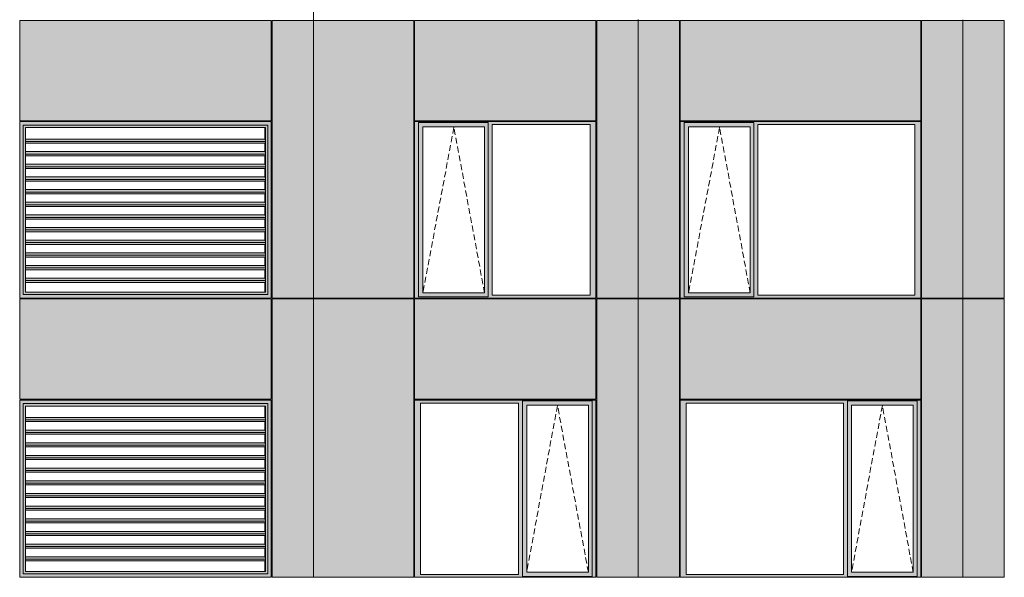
# Model space of a CAD drawing. Header units: millimetres. Extents: x 169383 to 755273, y -3871 to 302042.
# Tile 58 of 61: x 194356 to 206025, y 106798 to 113407. Entities that reach past the tile are written whole.
import ezdxf

# ---------------------------------------------------------------- set-up
doc = ezdxf.new("R2010")
doc.units = ezdxf.units.MM
doc.header["$MEASUREMENT"] = 0
doc.linetypes.add('OO_EOIAAY', pattern=[105.833361, 70.555568, -35.277793])
doc.layers.add('0_Ном._пера__1', color=7, linetype='Continuous', lineweight=0)
doc.layers.add('0_Ном._пера__120', color=7, linetype='Continuous', lineweight=0)
doc.layers.add('АР-Стены_внешние_.АР_Ном._пера__214', color=7, linetype='Continuous', lineweight=0, true_color=0xe2eaf1)

msp = doc.modelspace()

# ---------------------------------------------------------------- hatches: boundary and pattern name
at = {"layer": '0_Ном._пера__1', "linetype": 'Continuous', "lineweight": 0, "true_color": 0x000000}
for points in [[(194356.284, 112198.396), (194395.938, 112158.396), (195106.691, 112158.396), (195106.691, 112198.396), (194386.033, 112198.396)], [(194356.284, 112198.396), (194356.284, 110108.423), (194395.938, 110148.423), (194395.938, 112158.396)], [(194395.938, 112157.071), (194424.365, 112128.396), (195105.377, 112128.396), (195105.377, 112158.396), (194395.938, 112158.396)], [(194395.938, 112157.071), (194395.938, 110149.748), (194424.365, 110178.423), (194424.365, 112128.396)], [(195105.377, 112158.396), (195105.377, 112128.396), (196294.983, 112128.396), (196294.983, 112158.396)], [(195106.691, 112158.396), (196296.297, 112158.396), (196296.297, 112198.396), (195106.691, 112198.396)], [(196294.983, 112128.396), (197265.804, 112128.396), (197295.544, 112158.396), (196294.983, 112158.396)], [(196296.297, 112158.396), (197296.857, 112158.396), (197336.511, 112198.396), (197323.371, 112198.396), (196296.297, 112198.396)], [(197295.544, 112158.396), (197265.804, 112128.396), (197268.43, 112128.396), (197268.43, 110178.423), (197265.804, 110178.423), (197295.544, 110148.423)], [(197296.857, 112158.396), (197295.544, 112158.396), (197295.544, 110148.423), (197296.857, 110148.423)], [(197296.857, 110148.423), (197336.511, 110108.423), (197336.511, 112198.396), (197296.857, 112158.396)], [(199036.353, 112163.396), (199080.51, 112163.396), (199080.51, 112188.396), (201174.993, 112188.396), (201174.993, 112198.396), (199036.353, 112198.396)], [(199080.51, 110143.423), (199080.51, 112163.396), (199036.353, 112163.396), (199036.353, 110143.423)], [(199080.51, 112188.396), (199080.51, 112138.396), (199134.389, 112138.396), (199865.446, 112138.396), (199909.696, 112138.396), (199909.696, 112188.396)], [(199080.51, 112138.396), (199080.51, 110168.423), (199133.426, 110168.423), (199133.426, 112138.396)], [(199865.446, 110168.423), (199909.696, 110168.423), (199909.696, 112138.396), (199865.446, 112138.396)], [(201174.993, 112188.396), (199909.696, 112188.396), (199909.696, 112163.396), (199953.854, 112163.396), (201116.038, 112163.396), (201184.728, 112163.396), (201184.728, 112198.396), (201174.993, 112198.396)], [(199909.696, 112163.396), (199909.696, 110143.423), (199953.854, 110143.423), (199953.854, 112163.396)], [(201116.038, 110143.423), (201184.728, 110143.423), (201184.728, 112163.396), (201116.038, 112163.396)], [(202184.728, 112163.396), (202228.886, 112163.396), (202228.886, 112188.396), (205024.948, 112188.396), (205024.948, 112198.396), (202184.728, 112198.396)], [(202228.886, 110143.423), (202228.886, 112163.396), (202184.728, 112163.396), (202184.728, 110143.423)], [(202228.886, 112188.396), (202228.886, 112138.396), (202282.764, 112138.396), (203013.822, 112138.396), (203058.072, 112138.396), (203058.072, 112188.396)], [(202228.886, 112138.396), (202228.886, 110168.423), (202281.802, 110168.423), (202281.802, 112138.396)], [(203013.822, 110168.423), (203058.072, 110168.423), (203058.072, 112138.396), (203013.822, 112138.396)], [(205024.948, 112188.396), (203058.072, 112188.396), (203058.072, 112163.396), (203102.23, 112163.396), (204965.993, 112163.396), (205034.683, 112163.396), (205034.683, 112198.396), (205024.948, 112198.396)], [(203058.072, 112163.396), (203058.072, 110143.423), (203102.23, 110143.423), (203102.23, 112163.396)], [(204965.993, 110143.423), (205034.683, 110143.423), (205034.683, 112163.396), (204965.993, 112163.396)], [(197265.283, 111793.172), (197261.207, 111793.172), (197261.207, 111692.669), (197264.354, 111692.669), (197268.069, 111664.385), (197265.283, 111643.172), (197261.207, 111643.172), (197261.207, 111542.669), (197264.354, 111542.669), (197268.069, 111514.385), (197265.283, 111493.172), (197261.207, 111493.172), (197261.207, 111392.669), (197264.354, 111392.669), (197268.069, 111364.385), (197265.283, 111343.172), (197261.207, 111343.172), (197261.207, 111242.669), (197264.354, 111242.669), (197268.069, 111214.385), (197265.283, 111193.172), (197261.207, 111193.172), (197261.207, 111092.669), (197264.354, 111092.669), (197268.069, 111064.385), (197265.283, 111043.172), (197261.207, 111043.172), (197261.207, 110942.669), (197264.354, 110942.669), (197268.069, 110914.385), (197265.283, 110893.172), (197261.207, 110893.172), (197261.207, 110792.669), (197264.354, 110792.669), (197268.069, 110764.385), (197265.283, 110743.172), (197261.207, 110743.172), (197261.207, 110642.669), (197264.354, 110642.669), (197268.069, 110614.385), (197265.283, 110593.172), (197261.207, 110593.172), (197261.207, 110492.669), (197264.354, 110492.669), (197268.069, 110464.385), (197265.283, 110443.172), (197261.207, 110443.172), (197261.207, 110342.669), (197264.354, 110342.669), (197268.069, 110314.385), (197265.283, 110293.172), (197261.207, 110293.172), (197261.207, 110178.423), (197268.43, 110178.423), (197268.43, 112128.396), (197261.207, 112128.396), (197261.207, 111992.669), (197264.354, 111992.669), (197268.069, 111964.385), (197265.283, 111943.172), (197261.207, 111943.172), (197261.207, 111842.669), (197264.354, 111842.669), (197268.069, 111814.385)], [(194424.365, 111964.385), (197268.069, 111964.385), (197264.354, 111992.669), (194424.365, 111992.669)], [(197268.069, 111964.385), (194424.365, 111964.385), (194424.365, 111943.172), (197265.283, 111943.172)], [(194424.365, 111814.385), (197268.069, 111814.385), (197264.354, 111842.669), (194424.365, 111842.669)], [(197268.069, 111814.385), (194424.365, 111814.385), (194424.365, 111793.172), (197265.283, 111793.172)], [(194424.365, 111692.669), (194424.365, 111664.385), (197268.069, 111664.385), (197264.354, 111692.669)], [(197268.069, 111664.385), (194424.365, 111664.385), (194424.365, 111643.172), (197265.283, 111643.172)], [(197264.354, 111542.669), (194424.365, 111542.669), (194424.365, 111514.385), (197268.069, 111514.385)], [(197268.069, 111514.385), (194424.365, 111514.385), (194424.365, 111493.172), (197265.283, 111493.172)], [(194424.365, 111392.669), (194424.365, 111364.385), (197268.069, 111364.385), (197264.354, 111392.669)], [(194424.365, 111364.385), (194424.365, 111343.172), (197265.283, 111343.172), (197268.069, 111364.385)], [(194424.365, 111214.385), (197268.069, 111214.385), (197264.354, 111242.669), (194424.365, 111242.669)], [(194424.365, 111214.385), (194424.365, 111193.172), (197265.283, 111193.172), (197268.069, 111214.385)], [(197264.354, 111092.669), (194424.365, 111092.669), (194424.365, 111064.385), (197268.069, 111064.385)], [(194424.365, 111064.385), (194424.365, 111043.172), (197265.283, 111043.172), (197268.069, 111064.385)], [(194424.365, 110914.385), (197268.069, 110914.385), (197264.354, 110942.669), (194424.365, 110942.669)], [(197268.069, 110914.385), (194424.365, 110914.385), (194424.365, 110893.172), (197265.283, 110893.172)], [(194424.365, 110792.669), (194424.365, 110764.385), (197268.069, 110764.385), (197264.354, 110792.669)], [(194424.365, 110764.385), (194424.365, 110743.172), (197265.283, 110743.172), (197268.069, 110764.385)], [(197264.354, 110642.669), (194424.365, 110642.669), (194424.365, 110614.385), (197268.069, 110614.385)], [(197268.069, 110614.385), (194424.365, 110614.385), (194424.365, 110593.172), (197265.283, 110593.172)], [(197264.354, 110492.669), (194424.365, 110492.669), (194424.365, 110464.385), (197268.069, 110464.385)], [(194424.365, 110443.172), (197265.283, 110443.172), (197268.069, 110464.385), (194424.365, 110464.385)], [(194424.365, 110342.669), (194424.365, 110314.385), (197268.069, 110314.385), (197264.354, 110342.669)], [(197268.069, 110314.385), (194424.365, 110314.385), (194424.365, 110293.172), (197265.283, 110293.172)], [(194395.938, 110149.748), (194395.938, 110148.423), (195105.377, 110148.423), (195105.377, 110178.423), (194424.365, 110178.423)], [(195105.377, 110178.423), (195105.377, 110148.423), (196294.983, 110148.423), (196294.983, 110178.423)], [(197265.804, 110178.423), (196294.983, 110178.423), (196294.983, 110148.423), (197295.544, 110148.423)], [(199080.51, 110118.423), (199909.696, 110118.423), (199909.696, 110168.423), (199865.446, 110168.423), (199134.389, 110168.423), (199080.51, 110168.423)], [(202228.886, 110118.423), (203058.072, 110118.423), (203058.072, 110168.423), (203013.822, 110168.423), (202282.764, 110168.423), (202228.886, 110168.423)], [(194356.284, 110108.423), (194386.033, 110108.423), (195106.691, 110108.423), (195106.691, 110148.423), (194395.938, 110148.423)], [(195106.691, 110148.423), (195106.691, 110108.423), (196296.297, 110108.423), (196296.297, 110148.423)], [(196296.297, 110108.423), (197323.371, 110108.423), (197336.511, 110108.423), (197296.857, 110148.423), (196296.297, 110148.423)], [(197329.944, 110108.423), (197329.944, 110109.999), (197336.511, 110109.999), (197336.511, 110108.423)], [(199080.51, 110143.423), (199036.353, 110143.423), (199036.353, 110108.423), (201184.728, 110108.423), (201184.728, 110143.423), (201116.038, 110143.423), (199953.854, 110143.423), (199909.696, 110143.423), (199909.696, 110118.423), (199080.51, 110118.423)], [(202228.886, 110143.423), (202184.728, 110143.423), (202184.728, 110108.423), (205034.683, 110108.423), (205034.683, 110143.423), (204965.993, 110143.423), (203102.23, 110143.423), (203058.072, 110143.423), (203058.072, 110118.423), (202228.886, 110118.423)], [(194356.284, 108898.426), (194395.938, 108858.426), (195106.691, 108858.426), (195106.691, 108898.426), (194386.033, 108898.426)], [(194356.284, 108898.426), (194356.284, 106798.425), (194395.938, 106838.425), (194395.938, 108858.426)], [(195106.691, 108858.426), (196296.297, 108858.426), (196296.297, 108898.426), (195106.691, 108898.426)], [(196296.297, 108858.426), (197296.857, 108858.426), (197336.511, 108898.426), (197323.371, 108898.426), (196296.297, 108898.426)], [(197296.857, 106838.425), (197336.511, 106798.425), (197336.511, 108898.426), (197296.857, 108858.426)], [(199036.353, 108898.425), (199036.353, 108863.425), (199105.042, 108863.425), (200267.227, 108863.425), (200316.199, 108863.425), (200316.199, 108888.425), (201140.57, 108888.425), (201140.57, 108863.425), (201184.728, 108863.425), (201184.728, 108898.425)], [(200316.199, 108888.425), (200316.199, 108838.425), (200365.263, 108838.425), (201096.32, 108838.425), (201140.57, 108838.425), (201140.57, 108888.425)], [(202184.728, 108898.425), (202184.728, 108863.425), (202253.418, 108863.425), (204117.182, 108863.425), (204166.154, 108863.425), (204166.154, 108888.425), (204990.525, 108888.425), (204990.525, 108863.425), (205034.683, 108863.425), (205034.683, 108898.425)], [(204166.154, 108888.425), (204166.154, 108838.425), (204215.218, 108838.425), (204946.275, 108838.425), (204990.525, 108838.425), (204990.525, 108888.425)], [(194395.938, 108857.101), (194424.365, 108828.426), (195105.377, 108828.426), (195105.377, 108858.426), (194395.938, 108858.426)], [(194395.938, 108857.101), (194395.938, 106839.749), (194424.365, 106868.425), (194424.365, 108828.426)], [(195105.377, 108858.426), (195105.377, 108828.426), (196294.983, 108828.426), (196294.983, 108858.426)], [(196294.983, 108828.426), (197265.804, 108828.426), (197295.544, 108858.426), (196294.983, 108858.426)], [(197265.283, 108493.173), (197261.207, 108493.173), (197261.207, 108392.671), (197264.354, 108392.671), (197268.069, 108364.387), (197265.283, 108343.173), (197261.207, 108343.173), (197261.207, 108242.671), (197264.354, 108242.671), (197268.069, 108214.387), (197265.283, 108193.173), (197261.207, 108193.173), (197261.207, 108092.671), (197264.354, 108092.671), (197268.069, 108064.387), (197265.283, 108043.173), (197261.207, 108043.173), (197261.207, 107942.671), (197264.354, 107942.671), (197268.069, 107914.387), (197265.283, 107893.173), (197261.207, 107893.173), (197261.207, 107792.671), (197264.354, 107792.671), (197268.069, 107764.387), (197265.283, 107743.173), (197261.207, 107743.173), (197261.207, 107642.671), (197264.354, 107642.671), (197268.069, 107614.387), (197265.283, 107593.173), (197261.207, 107593.173), (197261.207, 107492.671), (197264.354, 107492.671), (197268.069, 107464.387), (197265.283, 107443.173), (197261.207, 107443.173), (197261.207, 107342.671), (197264.354, 107342.671), (197268.069, 107314.387), (197265.283, 107293.173), (197261.207, 107293.173), (197261.207, 107192.671), (197264.354, 107192.671), (197268.069, 107164.387), (197265.283, 107143.173), (197261.207, 107143.173), (197261.207, 107042.671), (197264.354, 107042.671), (197268.069, 107014.387), (197265.283, 106993.173), (197261.207, 106993.173), (197261.207, 106868.425), (197268.43, 106868.425), (197268.43, 108828.426), (197261.207, 108828.426), (197261.207, 108692.671), (197264.354, 108692.671), (197268.069, 108664.387), (197265.283, 108643.173), (197261.207, 108643.173), (197261.207, 108542.671), (197264.354, 108542.671), (197268.069, 108514.387)], [(197295.544, 108858.426), (197265.804, 108828.426), (197268.43, 108828.426), (197268.43, 106868.425), (197265.804, 106868.425), (197295.544, 106838.425)], [(197296.857, 108858.426), (197295.544, 108858.426), (197295.544, 106838.425), (197296.857, 106838.425)], [(199105.042, 106833.425), (199105.042, 108863.425), (199036.353, 108863.425), (199036.353, 106833.425)], [(200316.199, 108863.425), (200267.227, 108863.425), (200267.227, 106833.425), (200316.199, 106833.425)], [(200316.199, 106858.425), (200364.3, 106858.425), (200364.3, 108838.425), (200316.199, 108838.425)], [(201096.32, 108838.425), (201096.32, 106858.425), (201140.57, 106858.425), (201140.57, 108838.425)], [(201140.57, 106833.425), (201184.728, 106833.425), (201184.728, 108863.425), (201140.57, 108863.425)], [(202253.418, 106833.425), (202253.418, 108863.425), (202184.728, 108863.425), (202184.728, 106833.425)], [(204166.154, 108863.425), (204117.182, 108863.425), (204117.182, 106833.425), (204166.154, 106833.425)], [(204166.154, 106858.425), (204214.255, 106858.425), (204214.255, 108838.425), (204166.154, 108838.425)], [(204946.275, 108838.425), (204946.275, 106858.425), (204990.525, 106858.425), (204990.525, 108838.425)], [(204990.525, 106833.425), (205034.683, 106833.425), (205034.683, 108863.425), (204990.525, 108863.425)], [(194424.365, 108664.387), (197268.069, 108664.387), (197264.354, 108692.671), (194424.365, 108692.671)], [(197268.069, 108664.387), (194424.365, 108664.387), (194424.365, 108643.173), (197265.283, 108643.173)], [(194424.365, 108514.387), (197268.069, 108514.387), (197264.354, 108542.671), (194424.365, 108542.671)], [(197268.069, 108514.387), (194424.365, 108514.387), (194424.365, 108493.173), (197265.283, 108493.173)], [(194424.365, 108392.671), (194424.365, 108364.387), (197268.069, 108364.387), (197264.354, 108392.671)], [(197268.069, 108364.387), (194424.365, 108364.387), (194424.365, 108343.173), (197265.283, 108343.173)], [(197264.354, 108242.671), (194424.365, 108242.671), (194424.365, 108214.387), (197268.069, 108214.387)], [(197268.069, 108214.387), (194424.365, 108214.387), (194424.365, 108193.173), (197265.283, 108193.173)], [(194424.365, 108092.671), (194424.365, 108064.387), (197268.069, 108064.387), (197264.354, 108092.671)], [(194424.365, 108064.387), (194424.365, 108043.173), (197265.283, 108043.173), (197268.069, 108064.387)], [(194424.365, 107914.387), (197268.069, 107914.387), (197264.354, 107942.671), (194424.365, 107942.671)], [(194424.365, 107914.387), (194424.365, 107893.173), (197265.283, 107893.173), (197268.069, 107914.387)], [(197264.354, 107792.671), (194424.365, 107792.671), (194424.365, 107764.387), (197268.069, 107764.387)], [(194424.365, 107764.387), (194424.365, 107743.173), (197265.283, 107743.173), (197268.069, 107764.387)], [(194424.365, 107614.387), (197268.069, 107614.387), (197264.354, 107642.671), (194424.365, 107642.671)], [(197268.069, 107614.387), (194424.365, 107614.387), (194424.365, 107593.173), (197265.283, 107593.173)], [(194424.365, 107492.671), (194424.365, 107464.387), (197268.069, 107464.387), (197264.354, 107492.671)], [(194424.365, 107464.387), (194424.365, 107443.173), (197265.283, 107443.173), (197268.069, 107464.387)], [(197264.354, 107342.671), (194424.365, 107342.671), (194424.365, 107314.387), (197268.069, 107314.387)], [(197268.069, 107314.387), (194424.365, 107314.387), (194424.365, 107293.173), (197265.283, 107293.173)], [(197264.354, 107192.671), (194424.365, 107192.671), (194424.365, 107164.387), (197268.069, 107164.387)], [(194424.365, 107143.173), (197265.283, 107143.173), (197268.069, 107164.387), (194424.365, 107164.387)], [(194424.365, 107042.671), (194424.365, 107014.387), (197268.069, 107014.387), (197264.354, 107042.671)], [(197268.069, 107014.387), (194424.365, 107014.387), (194424.365, 106993.173), (197265.283, 106993.173)], [(194356.284, 106798.425), (194386.033, 106798.425), (195106.691, 106798.425), (195106.691, 106838.425), (194395.938, 106838.425)], [(194395.938, 106839.75), (194395.938, 106838.425), (195105.377, 106838.425), (195105.377, 106868.425), (194424.365, 106868.425)], [(195105.377, 106868.425), (195105.377, 106838.425), (196294.983, 106838.425), (196294.983, 106868.425)], [(195106.691, 106838.425), (195106.691, 106798.425), (196296.297, 106798.425), (196296.297, 106838.425)], [(197265.804, 106868.425), (196294.983, 106868.425), (196294.983, 106838.425), (197295.544, 106838.425)], [(196296.297, 106798.425), (197323.371, 106798.425), (197336.511, 106798.425), (197296.857, 106838.425), (196296.297, 106838.425)], [(197329.944, 106798.425), (197329.944, 106800), (197336.511, 106800), (197336.511, 106798.425)], [(199105.042, 106833.425), (199036.353, 106833.425), (199036.353, 106798.425), (201184.728, 106798.425), (201184.728, 106833.425), (201140.57, 106833.425), (201140.57, 106808.425), (200316.199, 106808.425), (200316.199, 106833.425), (200267.227, 106833.425)], [(200316.199, 106858.425), (200316.199, 106808.425), (201140.57, 106808.425), (201140.57, 106858.425), (201096.32, 106858.425), (200365.263, 106858.425)], [(202253.418, 106833.425), (202184.728, 106833.425), (202184.728, 106798.425), (205034.683, 106798.425), (205034.683, 106833.425), (204990.525, 106833.425), (204990.525, 106808.425), (204166.154, 106808.425), (204166.154, 106833.425), (204117.182, 106833.425)], [(204166.154, 106858.425), (204166.154, 106808.425), (204990.525, 106808.425), (204990.525, 106858.425), (204946.275, 106858.425), (204215.218, 106858.425)]]:
    msp.add_hatch(color=18, dxfattribs=at).paths.add_polyline_path(points)
at = {"layer": 'АР-Стены_внешние_.АР_Ном._пера__214', "linetype": 'Continuous', "lineweight": 0, "true_color": 0xe5e8eb}
for points in [[(194356.284, 112208.396), (197336.511, 112208.396), (197336.511, 113398.396), (194356.284, 113398.396)], [(197836.511, 113398.396), (197346.511, 113398.396), (197346.511, 110108.423), (197836.511, 110108.423)], [(197836.511, 110108.423), (199026.353, 110108.423), (199026.353, 112198.396), (199036.353, 112198.396), (199036.353, 113398.396), (197836.511, 113398.396)], [(199036.353, 113398.396), (199036.353, 112208.396), (201184.727, 112208.396), (201184.727, 113398.396)], [(201684.728, 113398.396), (201194.728, 113398.396), (201194.728, 110108.425), (201684.728, 110108.425)], [(202174.728, 113398.396), (201684.728, 113398.396), (201684.728, 110108.425), (202174.728, 110108.425)], [(202184.728, 113398.396), (202184.728, 112208.396), (205034.682, 112208.396), (205034.682, 113398.396)], [(205534.683, 113398.396), (205044.683, 113398.396), (205044.683, 110108.425), (205534.683, 110108.425)], [(206024.683, 113398.396), (205534.683, 113398.396), (205534.683, 110108.425), (206024.683, 110108.425)], [(194356.284, 110098.423), (194356.284, 108908.425), (197336.511, 108908.425), (197336.511, 110098.423)], [(197346.511, 110098.423), (197346.511, 106798.425), (197836.511, 106798.425), (197836.511, 110098.423)], [(197834.774, 106801.854), (197834.774, 106798.425), (199026.353, 106798.425), (199026.353, 110098.423), (197836.511, 110098.423), (197836.511, 106801.854)], [(199036.353, 110098.423), (199036.353, 108908.425), (201184.728, 108908.425), (201184.728, 110098.423)], [(201194.728, 108898.425), (201194.728, 106798.425), (201684.728, 106798.425), (201684.728, 110098.423), (201194.728, 110098.423)], [(201684.728, 110098.423), (201684.728, 106798.425), (202174.728, 106798.425), (202174.728, 110098.423)], [(202184.728, 110098.423), (202184.728, 108908.425), (205034.683, 108908.425), (205034.683, 110098.423)], [(205044.683, 108898.425), (205044.683, 106798.425), (205534.683, 106798.425), (205534.683, 110098.423), (205044.683, 110098.423)], [(205534.683, 110098.423), (205534.683, 106798.425), (206024.683, 106798.425), (206024.683, 110098.423)]]:
    msp.add_hatch(color=254, dxfattribs=at).paths.add_polyline_path(points)

# ---------------------------------------------------------------- linework, layer by layer
at = {"layer": '0_Ном._пера__120', "color": 7, "linetype": 'Continuous', "lineweight": 0}
for p, q in [((197836.511, 113398.396), (197836.511, 118725)), ((194356.284, 112208.396), (194356.284, 113398.396)), ((194356.284, 113398.396), (197336.511, 113398.396)), ((197336.511, 113398.396), (197336.511, 112208.396)), ((197346.511, 113398.396), (197346.511, 110108.423)), ((197346.511, 113398.396), (197836.511, 113398.396)), ((197836.511, 113398.396), (199026.353, 113398.396)), ((197836.511, 113398.396), (197836.511, 110111.919)), ((199026.353, 110108.425), (199026.353, 113398.396)), ((199036.353, 112208.396), (199036.353, 113398.396)), ((201184.727, 113398.396), (199036.353, 113398.396)), ((201184.727, 112208.396), (201184.727, 113398.396)), ((201194.728, 113398.396), (201194.728, 110108.425)), ((201684.728, 113398.396), (201194.728, 113398.396)), ((201684.728, 110098.423), (201684.728, 113407.888)), ((202174.728, 113398.396), (201684.728, 113398.396)), ((202174.728, 110108.425), (202174.728, 113398.396)), ((202184.728, 112208.396), (202184.728, 113398.396)), ((205034.682, 113398.396), (202184.728, 113398.396)), ((205034.682, 112208.396), (205034.682, 113398.396)), ((205044.683, 113398.396), (205044.683, 110108.425)), ((205534.683, 113398.396), (205044.683, 113398.396)), ((205534.683, 110100.48), (205534.683, 113405.426)), ((205534.683, 110098.423), (205534.683, 113405.426)), ((206024.683, 113398.396), (205534.683, 113398.396)), ((206024.683, 110108.425), (206024.683, 113398.396)), ((194356.543, 112523.425), (194359.711, 112523.425)), ((194356.284, 112208.396), (197336.511, 112208.396)), ((194356.284, 110108.423), (194356.284, 112198.396)), ((194356.284, 112198.396), (194366.196, 112198.396)), ((194356.284, 110108.423), (194356.284, 112198.396)), ((194366.196, 112198.396), (195106.691, 112198.396)), ((195106.691, 112158.396), (194395.938, 112158.396)), ((194395.938, 112158.396), (194395.938, 110148.423)), ((195106.691, 112198.396), (196296.297, 112198.396)), ((196296.297, 112158.396), (195106.691, 112158.396)), ((196296.297, 112198.396), (197323.371, 112198.396)), ((197296.857, 112158.396), (196296.297, 112158.396)), ((197296.857, 110148.423), (197296.857, 112158.396)), ((197323.371, 112198.396), (197336.511, 112198.396)), ((197336.511, 112198.396), (197336.511, 110108.423)), ((197336.511, 112198.396), (197336.511, 110111.919)), ((201184.727, 112208.396), (199036.353, 112208.396)), ((201184.728, 112198.396), (199036.353, 112198.396)), ((199046.257, 112198.396), (199036.353, 112198.396)), ((199036.353, 112198.396), (199036.353, 112163.396)), ((199036.353, 112163.396), (199036.353, 110143.423)), ((199080.51, 112163.396), (199080.51, 112188.396)), ((199080.51, 112188.396), (199909.696, 112188.396)), ((199080.51, 112163.396), (199080.51, 110122.999)), ((199864.483, 112138.396), (199133.426, 112138.396)), ((199133.426, 112138.396), (199133.426, 110168.423)), ((199864.483, 112138.396), (199865.446, 112138.396)), ((199865.446, 112138.396), (199865.446, 110168.423)), ((199909.696, 112188.396), (199909.696, 112163.396)), ((199909.696, 112163.396), (199909.696, 110143.423)), ((199953.854, 110143.423), (199953.854, 112163.396)), ((199953.854, 112163.396), (201116.038, 112163.396)), ((201116.038, 112163.396), (201116.038, 110143.423)), ((201184.728, 112163.396), (201184.728, 112198.396)), ((201184.728, 110143.423), (201184.728, 112163.396)), ((205034.682, 112208.396), (202184.728, 112208.396)), ((205034.683, 112198.396), (202184.728, 112198.396)), ((202194.632, 112198.396), (202184.728, 112198.396)), ((202184.728, 112198.396), (202184.728, 112163.396)), ((202184.728, 112163.396), (202184.728, 110143.423)), ((202228.886, 112163.396), (202228.886, 112188.396)), ((202228.886, 112188.396), (203058.072, 112188.396)), ((202228.886, 112163.396), (202228.886, 110122.999)), ((203012.859, 112138.396), (202281.802, 112138.396)), ((202281.802, 112138.396), (202281.802, 110168.423)), ((203012.859, 112138.396), (203013.822, 112138.396)), ((203013.822, 112138.396), (203013.822, 110168.423)), ((203058.072, 112188.396), (203058.072, 112163.396)), ((203058.072, 112163.396), (203058.072, 110143.423)), ((203102.23, 110143.423), (203102.23, 112163.396)), ((203102.23, 112163.396), (204965.993, 112163.396)), ((204965.993, 112163.396), (204965.993, 110143.423)), ((205034.683, 112163.396), (205034.683, 112198.396)), ((205034.683, 110143.423), (205034.683, 112163.396)), ((194424.365, 112128.396), (194426.991, 112128.396)), ((194424.365, 112128.396), (194424.365, 110178.423)), ((194426.991, 112128.396), (197268.43, 112128.396)), ((197261.207, 112128.396), (197261.207, 111992.669)), ((197268.43, 112128.396), (197268.43, 110178.423)), ((197268.43, 112128.396), (197268.43, 110178.423)), ((197264.354, 111992.669), (194424.365, 111992.669)), ((197268.069, 111964.385), (194424.365, 111964.385)), ((197265.283, 111943.172), (194424.365, 111943.172)), ((197261.207, 111943.172), (197261.207, 111842.669)), ((197264.354, 111992.669), (197268.069, 111964.385)), ((197268.069, 111964.385), (197265.283, 111943.172)), ((197264.354, 111842.669), (194424.365, 111842.669)), ((197268.069, 111814.385), (194424.365, 111814.385)), ((197265.283, 111793.172), (194424.365, 111793.172)), ((197261.207, 111793.172), (197261.207, 111692.669)), ((197268.069, 111814.385), (197264.354, 111842.669)), ((197265.283, 111793.172), (197268.069, 111814.385)), ((197264.354, 111692.669), (194424.365, 111692.669)), ((197268.069, 111664.385), (197264.354, 111692.669)), ((197268.069, 111664.385), (194424.365, 111664.385)), ((197265.283, 111643.172), (194424.365, 111643.172)), ((197261.207, 111643.172), (197261.207, 111542.669)), ((197265.283, 111643.172), (197268.069, 111664.385)), ((197264.354, 111542.669), (194424.365, 111542.669)), ((197268.069, 111514.385), (194424.365, 111514.385)), ((197265.283, 111493.172), (194424.365, 111493.172)), ((197261.207, 111493.172), (197261.207, 111392.669)), ((197268.069, 111514.385), (197264.354, 111542.669)), ((197265.283, 111493.172), (197268.069, 111514.385)), ((197264.354, 111392.669), (194424.365, 111392.669)), ((197268.069, 111364.385), (194424.365, 111364.385)), ((197265.283, 111343.172), (194424.365, 111343.172)), ((197261.207, 111343.172), (197261.207, 111242.669)), ((197268.069, 111364.385), (197264.354, 111392.669)), ((197265.283, 111343.172), (197268.069, 111364.385)), ((197264.354, 111242.669), (194424.365, 111242.669)), ((197268.069, 111214.385), (194424.365, 111214.385)), ((197268.069, 111214.385), (197264.354, 111242.669)), ((197265.283, 111193.172), (197268.069, 111214.385)), ((197265.283, 111193.172), (194424.365, 111193.172)), ((197264.354, 111092.669), (194424.365, 111092.669)), ((197261.207, 111193.172), (197261.207, 111092.669)), ((197268.069, 111064.385), (197264.354, 111092.669)), ((197268.069, 111064.385), (194424.365, 111064.385)), ((197265.283, 111043.172), (194424.365, 111043.172)), ((197261.207, 111043.172), (197261.207, 110942.669)), ((197265.283, 111043.172), (197268.069, 111064.385)), ((197264.354, 110942.669), (194424.365, 110942.669)), ((197268.069, 110914.385), (194424.365, 110914.385)), ((197265.283, 110893.172), (194424.365, 110893.172)), ((197261.207, 110893.172), (197261.207, 110792.669)), ((197268.069, 110914.385), (197264.354, 110942.669)), ((197265.283, 110893.172), (197268.069, 110914.385)), ((197264.354, 110792.669), (194424.365, 110792.669)), ((197268.069, 110764.385), (194424.365, 110764.385)), ((197265.283, 110743.172), (194424.365, 110743.172)), ((197261.207, 110743.172), (197261.207, 110642.669)), ((197268.069, 110764.385), (197264.354, 110792.669)), ((197265.283, 110743.172), (197268.069, 110764.385)), ((197264.354, 110642.669), (194424.365, 110642.669)), ((197268.069, 110614.385), (197264.354, 110642.669)), ((197268.069, 110614.385), (194424.365, 110614.385)), ((197265.283, 110593.172), (194424.365, 110593.172)), ((197261.207, 110593.172), (197261.207, 110492.669)), ((197265.283, 110593.172), (197268.069, 110614.385)), ((197264.354, 110492.669), (194424.365, 110492.669)), ((197268.069, 110464.385), (194424.365, 110464.385)), ((197265.283, 110443.172), (194424.365, 110443.172)), ((197261.207, 110443.172), (197261.207, 110342.669)), ((197268.069, 110464.385), (197264.354, 110492.669)), ((197265.283, 110443.172), (197268.069, 110464.385)), ((197264.354, 110342.669), (194424.365, 110342.669)), ((197268.069, 110314.385), (194424.365, 110314.385)), ((197265.283, 110293.172), (194424.365, 110293.172)), ((197261.207, 110293.172), (197261.207, 110178.423)), ((197268.069, 110314.385), (197264.354, 110342.669)), ((197265.283, 110293.172), (197268.069, 110314.385)), ((194424.365, 110178.423), (194426.991, 110178.423)), ((197268.43, 110178.423), (194426.991, 110178.423)), ((199133.426, 110168.423), (199864.483, 110168.423)), ((199865.446, 110168.423), (199864.483, 110168.423)), ((202281.802, 110168.423), (203012.859, 110168.423)), ((203013.822, 110168.423), (203012.859, 110168.423)), ((194366.196, 110108.423), (194356.284, 110108.423)), ((194356.284, 110098.423), (194356.284, 108908.425)), ((194356.284, 110098.423), (197336.511, 110098.423)), ((194366.196, 110108.423), (197323.371, 110108.423)), ((195106.691, 110108.423), (194366.196, 110108.423)), ((194395.938, 110148.423), (195106.691, 110148.423)), ((195106.691, 110148.423), (196296.297, 110148.423)), ((196296.297, 110108.423), (195106.691, 110108.423)), ((196296.297, 110148.423), (197296.857, 110148.423)), ((197323.371, 110108.423), (196296.297, 110108.423)), ((197336.511, 110108.423), (197323.371, 110108.423)), ((197336.511, 110108.423), (197336.511, 110109.999)), ((197336.511, 108908.425), (197336.511, 110098.423)), ((197346.511, 110108.423), (197836.511, 110108.423)), ((197346.511, 110098.423), (197346.511, 106798.425)), ((197346.511, 110098.423), (199026.353, 110098.423)), ((197836.511, 110111.919), (197836.511, 110108.425)), ((197836.511, 110108.423), (199026.353, 110108.425)), ((197836.511, 110108.423), (197836.511, 110098.423)), ((197836.511, 106798.425), (197836.511, 110098.423)), ((199026.353, 106798.425), (199026.353, 110098.423)), ((199036.353, 110143.423), (199036.353, 110108.423)), ((199045.981, 110108.425), (199036.353, 110108.425)), ((199036.353, 110108.423), (199046.177, 110108.423)), ((199036.353, 108908.425), (199036.353, 110098.423)), ((199036.353, 110098.423), (201184.728, 110098.423)), ((199046.177, 110108.423), (201174.914, 110108.423)), ((199909.696, 110122.999), (199080.51, 110122.999)), ((199909.696, 110143.423), (199909.696, 110122.999)), ((201116.038, 110143.423), (199953.854, 110143.423)), ((201174.914, 110108.423), (201184.728, 110108.423)), ((201184.728, 110108.423), (201184.728, 110143.423)), ((201184.728, 108908.425), (201184.728, 110098.423)), ((201684.728, 110108.425), (201194.728, 110108.425)), ((201194.728, 110098.423), (201194.728, 106798.425)), ((201194.728, 110098.423), (202174.728, 110098.423)), ((202174.728, 110108.425), (201684.728, 110108.425)), ((201684.728, 110098.423), (201684.728, 106798.425)), ((202174.728, 106798.425), (202174.728, 110098.423)), ((202184.728, 110143.423), (202184.728, 110108.423)), ((202194.356, 110108.425), (202184.728, 110108.425)), ((202184.728, 110108.423), (202194.553, 110108.423)), ((202184.728, 108908.425), (202184.728, 110098.423)), ((202184.728, 110098.423), (205034.683, 110098.423)), ((202194.553, 110108.423), (205024.869, 110108.423)), ((203058.072, 110122.999), (202228.886, 110122.999)), ((203058.072, 110143.423), (203058.072, 110122.999)), ((204965.993, 110143.423), (203102.23, 110143.423)), ((205024.869, 110108.423), (205034.683, 110108.423)), ((205034.683, 110108.423), (205034.683, 110143.423)), ((205034.683, 108908.425), (205034.683, 110098.423)), ((205534.683, 110108.425), (205044.683, 110108.425)), ((205044.683, 110098.423), (205044.683, 106798.425)), ((205044.683, 110098.423), (206024.683, 110098.423)), ((206024.683, 110108.425), (205534.683, 110108.425)), ((205534.683, 110098.423), (205534.683, 106798.425)), ((206024.683, 106798.425), (206024.683, 110098.423)), ((194356.284, 109218.425), (194359.631, 109218.425)), ((194356.284, 108908.425), (197336.511, 108908.425)), ((194356.284, 106798.425), (194356.284, 108898.426)), ((194356.284, 108898.426), (194366.196, 108898.426)), ((194356.284, 106798.425), (194356.284, 108898.426)), ((194366.196, 108898.426), (195106.691, 108898.426)), ((195106.691, 108898.426), (196296.297, 108898.426)), ((196296.297, 108898.426), (197323.371, 108898.426)), ((197323.371, 108898.426), (197336.511, 108898.426)), ((197336.511, 108898.426), (197336.511, 106798.425)), ((197336.511, 108898.426), (197336.511, 106801.92)), ((201184.728, 108908.425), (199036.353, 108908.425)), ((199036.353, 108863.425), (199036.353, 108898.425)), ((199036.353, 108898.425), (201184.728, 108898.425)), ((200316.199, 108838.425), (200316.199, 108888.425)), ((201140.57, 108888.425), (200316.199, 108888.425)), ((201140.57, 108863.425), (201140.57, 108888.425)), ((201184.728, 108898.425), (201184.728, 108863.425)), ((205034.683, 108908.425), (202184.728, 108908.425)), ((202184.728, 108863.425), (202184.728, 108898.425)), ((202184.728, 108898.425), (205034.683, 108898.425)), ((204166.154, 108838.425), (204166.154, 108888.425)), ((204990.525, 108888.425), (204166.154, 108888.425)), ((204990.525, 108863.425), (204990.525, 108888.425)), ((205034.683, 108898.425), (205034.683, 108863.425)), ((195106.691, 108858.426), (194395.938, 108858.426)), ((194395.938, 108858.426), (194395.938, 106838.425)), ((194424.365, 108828.426), (194426.991, 108828.426)), ((194424.365, 108828.426), (194424.365, 106868.425)), ((194426.991, 108828.426), (197268.43, 108828.426)), ((196296.297, 108858.426), (195106.691, 108858.426)), ((197296.857, 108858.426), (196296.297, 108858.426)), ((197261.207, 108828.426), (197261.207, 108692.671)), ((197268.43, 108828.426), (197268.43, 106868.425)), ((197268.43, 108828.426), (197268.43, 106868.425)), ((197296.857, 106838.425), (197296.857, 108858.426)), ((199036.353, 106833.425), (199036.353, 108863.425)), ((199105.042, 108863.425), (199105.042, 106833.425)), ((200267.227, 108863.425), (199105.042, 108863.425)), ((200267.227, 106833.425), (200267.227, 108863.425)), ((200316.199, 106858.425), (200316.199, 108838.425)), ((200364.3, 106858.425), (200364.3, 108838.425)), ((200364.3, 108838.425), (201095.357, 108838.425)), ((201096.32, 108838.425), (201095.357, 108838.425)), ((201096.32, 106858.425), (201096.32, 108838.425)), ((201140.57, 108863.425), (201140.57, 106833.425)), ((201184.728, 108863.425), (201184.728, 106833.425)), ((202184.728, 106833.425), (202184.728, 108863.425)), ((202253.418, 108863.425), (202253.418, 106833.425)), ((204117.182, 108863.425), (202253.418, 108863.425)), ((204117.182, 106833.425), (204117.182, 108863.425)), ((204166.154, 106858.425), (204166.154, 108838.425)), ((204214.255, 106858.425), (204214.255, 108838.425)), ((204214.255, 108838.425), (204945.312, 108838.425)), ((204946.275, 108838.425), (204945.312, 108838.425)), ((204946.275, 106858.425), (204946.275, 108838.425)), ((204990.525, 108863.425), (204990.525, 106833.425)), ((205034.683, 108863.425), (205034.683, 106833.425)), ((197264.354, 108692.671), (194424.365, 108692.671)), ((197268.069, 108664.387), (194424.365, 108664.387)), ((197265.283, 108643.173), (194424.365, 108643.173)), ((197261.207, 108643.173), (197261.207, 108542.671)), ((197264.354, 108692.671), (197268.069, 108664.387)), ((197268.069, 108664.387), (197265.283, 108643.173)), ((197264.354, 108542.671), (194424.365, 108542.671)), ((197268.069, 108514.387), (197264.354, 108542.671)), ((197268.069, 108514.387), (194424.365, 108514.387)), ((197265.283, 108493.173), (194424.365, 108493.173)), ((197261.207, 108493.173), (197261.207, 108392.671)), ((197265.283, 108493.173), (197268.069, 108514.387)), ((197264.354, 108392.671), (194424.365, 108392.671)), ((197268.069, 108364.387), (194424.365, 108364.387)), ((197265.283, 108343.173), (194424.365, 108343.173)), ((197261.207, 108343.173), (197261.207, 108242.671)), ((197268.069, 108364.387), (197264.354, 108392.671)), ((197265.283, 108343.173), (197268.069, 108364.387)), ((197264.354, 108242.671), (194424.365, 108242.671)), ((197268.069, 108214.387), (194424.365, 108214.387)), ((197265.283, 108193.173), (194424.365, 108193.173)), ((197261.207, 108193.173), (197261.207, 108092.671)), ((197268.069, 108214.387), (197264.354, 108242.671)), ((197265.283, 108193.173), (197268.069, 108214.387)), ((197264.354, 108092.671), (194424.365, 108092.671)), ((197268.069, 108064.387), (194424.365, 108064.387)), ((197268.069, 108064.387), (197264.354, 108092.671)), ((197265.283, 108043.173), (197268.069, 108064.387)), ((197265.283, 108043.173), (194424.365, 108043.173)), ((197264.354, 107942.671), (194424.365, 107942.671)), ((197261.207, 108043.173), (197261.207, 107942.671)), ((197268.069, 107914.387), (197264.354, 107942.671)), ((197268.069, 107914.387), (194424.365, 107914.387)), ((197265.283, 107893.173), (194424.365, 107893.173)), ((197261.207, 107893.173), (197261.207, 107792.671)), ((197265.283, 107893.173), (197268.069, 107914.387)), ((197264.354, 107792.671), (194424.365, 107792.671)), ((197268.069, 107764.387), (194424.365, 107764.387)), ((197265.283, 107743.173), (194424.365, 107743.173)), ((197261.207, 107743.173), (197261.207, 107642.671)), ((197268.069, 107764.387), (197264.354, 107792.671)), ((197265.283, 107743.173), (197268.069, 107764.387)), ((197264.354, 107642.671), (194424.365, 107642.671)), ((197268.069, 107614.387), (194424.365, 107614.387)), ((197265.283, 107593.173), (194424.365, 107593.173)), ((197261.207, 107593.173), (197261.207, 107492.671)), ((197268.069, 107614.387), (197264.354, 107642.671)), ((197265.283, 107593.173), (197268.069, 107614.387)), ((197264.354, 107492.671), (194424.365, 107492.671)), ((197268.069, 107464.387), (197264.354, 107492.671)), ((197268.069, 107464.387), (194424.365, 107464.387)), ((197265.283, 107443.173), (194424.365, 107443.173)), ((197261.207, 107443.173), (197261.207, 107342.671)), ((197265.283, 107443.173), (197268.069, 107464.387)), ((197264.354, 107342.671), (194424.365, 107342.671)), ((197268.069, 107314.387), (194424.365, 107314.387)), ((197265.283, 107293.173), (194424.365, 107293.173)), ((197261.207, 107293.173), (197261.207, 107192.671)), ((197268.069, 107314.387), (197264.354, 107342.671)), ((197265.283, 107293.173), (197268.069, 107314.387)), ((197264.354, 107192.671), (194424.365, 107192.671)), ((197268.069, 107164.387), (194424.365, 107164.387)), ((197265.283, 107143.173), (194424.365, 107143.173)), ((197261.207, 107143.173), (197261.207, 107042.671)), ((197268.069, 107164.387), (197264.354, 107192.671)), ((197265.283, 107143.173), (197268.069, 107164.387)), ((197264.354, 107042.671), (194424.365, 107042.671)), ((197268.069, 107014.387), (194424.365, 107014.387)), ((197268.069, 107014.387), (197264.354, 107042.671)), ((197265.283, 106993.173), (197268.069, 107014.387)), ((197265.283, 106993.173), (194424.365, 106993.173)), ((197261.207, 106993.173), (197261.207, 106868.425)), ((194366.196, 106798.425), (194356.284, 106798.425)), ((194366.196, 106798.425), (197323.371, 106798.425)), ((195106.691, 106798.425), (194366.196, 106798.425)), ((194395.938, 106838.425), (195106.691, 106838.425)), ((194424.365, 106868.425), (194426.991, 106868.425)), ((197268.43, 106868.425), (194426.991, 106868.425)), ((195106.691, 106838.425), (196296.297, 106838.425)), ((196296.297, 106798.425), (195106.691, 106798.425)), ((196296.297, 106838.425), (197296.857, 106838.425)), ((197323.371, 106798.425), (196296.297, 106798.425)), ((197336.511, 106798.425), (197323.371, 106798.425)), ((197336.511, 106798.425), (197336.511, 106800)), ((197346.511, 106798.425), (197836.511, 106798.425)), ((197834.774, 106798.425), (199026.353, 106798.425)), ((199036.353, 106798.425), (199036.353, 106833.425)), ((201184.728, 106798.425), (199036.353, 106798.425)), ((199105.042, 106833.425), (200267.227, 106833.425)), ((200316.199, 106808.425), (200316.199, 106858.425)), ((200316.199, 106808.425), (201140.57, 106808.425)), ((201095.357, 106858.425), (200364.3, 106858.425)), ((201095.357, 106858.425), (201096.32, 106858.425)), ((201140.57, 106833.425), (201140.57, 106808.425)), ((201184.728, 106833.425), (201184.728, 106798.425)), ((201684.728, 106798.425), (201194.728, 106798.425)), ((202174.728, 106798.425), (201684.728, 106798.425)), ((202184.728, 106798.425), (202184.728, 106833.425)), ((205034.683, 106798.425), (202184.728, 106798.425)), ((202253.418, 106833.425), (204117.182, 106833.425)), ((204166.154, 106808.425), (204166.154, 106858.425)), ((204166.154, 106808.425), (204990.525, 106808.425)), ((204945.312, 106858.425), (204214.255, 106858.425)), ((204945.312, 106858.425), (204946.275, 106858.425)), ((204990.525, 106833.425), (204990.525, 106808.425)), ((205034.683, 106833.425), (205034.683, 106798.425)), ((205534.683, 106798.425), (205044.683, 106798.425)), ((206024.683, 106798.425), (205534.683, 106798.425))]:
    msp.add_line(p, q, dxfattribs=at)
at = {"layer": '0_Ном._пера__120', "color": 7, "linetype": 'OO_EOIAAY', "lineweight": 0}
for p, q in [((199502.447, 112128.396), (199133.426, 110168.423)), ((199865.446, 110168.423), (199502.447, 112128.396)), ((202650.822, 112128.396), (202281.802, 110168.423)), ((203013.822, 110168.423), (202650.822, 112128.396)), ((200729.491, 108834.434), (200364.3, 106858.425)), ((201095.357, 106858.425), (200728.685, 108838.425)), ((204579.446, 108834.434), (204214.255, 106858.425)), ((204945.312, 106858.425), (204578.64, 108838.425))]:
    msp.add_line(p, q, dxfattribs=at)

doc.saveas('drawing.dxf')
